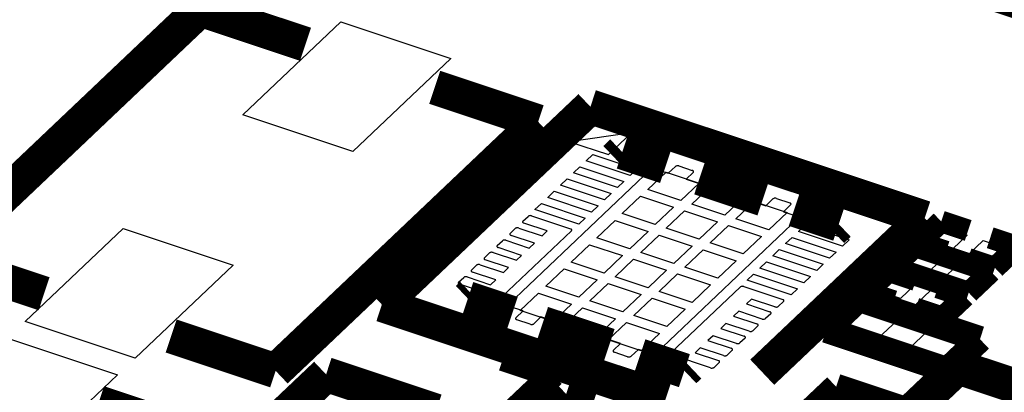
# Model space of a CAD drawing. Extents: x 0 to 1189, y 0 to 841.
# Tile 95 of 256: x 571.03 to 577.87, y 320.2 to 322.79. Entities that reach past the tile are written whole.
import ezdxf

# ---------------------------------------------------------------- set-up
doc = ezdxf.new("R2010")
doc.units = 0
doc.header["$LTSCALE"] = 65.395
doc.layers.get('0').update_dxf_attribs({"linetype": 'CONTINUOUS'})

msp = doc.modelspace()

# ---------------------------------------------------------------- linework, layer by layer
at = {"color": 7, "linetype": 'Continuous'}
for p, q in [((572.5809, 322.1259), (573.2621, 322.7715)), ((573.2621, 322.7715), (574.0264, 322.5172)), ((574.0264, 322.5172), (573.3451, 321.8716)), ((573.3451, 321.8716), (572.5809, 322.1259)), ((575.2813, 322.0025), (574.8505, 321.9402)), ((575.1207, 321.8503), (575.2813, 322.0025)), ((574.8505, 321.9402), (575.1207, 321.8503)), ((574.9667, 321.8081), (575.0121, 321.8512)), ((575.0121, 321.8512), (575.3178, 321.7495)), ((574.4259, 320.8109), (575.416, 321.7492)), ((574.8773, 321.7234), (574.9227, 321.7664)), ((574.9227, 321.7664), (575.2284, 321.6647)), ((575.2724, 321.7064), (574.9667, 321.8081)), ((575.3178, 321.7495), (575.2724, 321.7064)), ((575.4403, 321.7527), (575.5364, 321.7208)), ((575.5364, 321.7208), (575.5864, 321.7682)), ((575.6108, 321.7717), (575.7036, 321.7409)), ((574.7879, 321.6387), (574.8333, 321.6817)), ((574.8333, 321.6817), (575.139, 321.58)), ((575.183, 321.6217), (574.8773, 321.7234)), ((575.3937, 321.6086), (575.5209, 321.7291)), ((575.5209, 321.7291), (575.7501, 321.6529)), ((575.7098, 321.7272), (575.6597, 321.6797)), ((575.6597, 321.6797), (576.2134, 321.4955)), ((575.0936, 321.537), (574.7879, 321.6387)), ((575.2284, 321.6647), (575.183, 321.6217)), ((575.623, 321.5323), (575.3937, 321.6086)), ((575.7501, 321.6529), (575.623, 321.5323)), ((575.6994, 321.5069), (575.8265, 321.6274)), ((575.8265, 321.6274), (576.0558, 321.5512)), ((574.6985, 321.5539), (574.7439, 321.597)), ((575.0042, 321.4522), (574.6985, 321.5539)), ((574.7439, 321.597), (575.0496, 321.4953)), ((575.139, 321.58), (575.0936, 321.537)), ((575.2166, 321.4408), (575.3437, 321.5613)), ((575.3437, 321.5613), (575.573, 321.485)), ((576.0558, 321.5512), (575.9287, 321.4306)), ((576.2134, 321.4955), (576.2634, 321.543)), ((576.2878, 321.5465), (576.3805, 321.5156)), ((574.6091, 321.4692), (574.6545, 321.5122)), ((574.9148, 321.3675), (574.6091, 321.4692)), ((574.6545, 321.5122), (574.9602, 321.4105)), ((575.0496, 321.4953), (575.0042, 321.4522)), ((575.573, 321.485), (575.4458, 321.3645)), ((575.9287, 321.4306), (575.6994, 321.5069)), ((576.0051, 321.4052), (576.1322, 321.5257)), ((576.1322, 321.5257), (576.3615, 321.4494)), ((576.3867, 321.5019), (576.3367, 321.4545)), ((574.5271, 321.3884), (574.5625, 321.422)), ((574.5869, 321.4255), (574.8573, 321.3356)), ((574.9602, 321.4105), (574.9148, 321.3675)), ((575.4458, 321.3645), (575.2166, 321.4408)), ((576.439, 321.4089), (575.4489, 320.4705)), ((575.5223, 321.339), (575.6494, 321.4596)), ((575.6494, 321.4596), (575.8787, 321.3833)), ((576.2343, 321.3289), (576.0051, 321.4052)), ((576.3615, 321.4494), (576.2343, 321.3289)), ((576.3367, 321.4545), (576.4328, 321.4225)), ((571.0679, 320.6919), (571.7491, 321.3376)), ((571.7491, 321.3376), (572.5134, 321.0833)), ((574.4376, 321.3036), (574.4731, 321.3373)), ((574.4975, 321.3408), (574.6597, 321.2868)), ((574.6955, 321.3207), (574.5333, 321.3747)), ((575.0394, 321.2729), (575.1666, 321.3934)), ((575.1666, 321.3934), (575.3959, 321.3171)), ((575.7515, 321.2628), (575.5223, 321.339)), ((575.8787, 321.3833), (575.7515, 321.2628)), ((575.828, 321.2373), (575.9551, 321.3579)), ((575.9551, 321.3579), (576.1844, 321.2816)), ((576.4411, 321.3176), (576.4865, 321.3606)), ((576.4865, 321.3606), (576.7922, 321.2589)), ((577.3517, 321.2506), (577.4516, 321.3453)), ((577.4516, 321.3453), (577.6138, 321.2913)), ((574.8635, 321.3219), (574.381, 320.8646)), ((574.6061, 321.236), (574.4438, 321.29)), ((574.6597, 321.2868), (574.6955, 321.3207)), ((575.2687, 321.1966), (575.0394, 321.2729)), ((575.3959, 321.3171), (575.2687, 321.1966)), ((575.3451, 321.1712), (575.4723, 321.2917)), ((575.4723, 321.2917), (575.7016, 321.2154)), ((576.1844, 321.2816), (576.0572, 321.1611)), ((576.3517, 321.2329), (576.3971, 321.2759)), ((576.3971, 321.2759), (576.7028, 321.1742)), ((576.7468, 321.2159), (576.4411, 321.3176)), ((577.6138, 321.2913), (577.5138, 321.1966)), ((574.3482, 321.2189), (574.3837, 321.2526)), ((574.5167, 321.1513), (574.3545, 321.2052)), ((574.4081, 321.2561), (574.5703, 321.2021)), ((574.5703, 321.2021), (574.6061, 321.236)), ((574.8623, 321.105), (574.9895, 321.2255)), ((574.9895, 321.2255), (575.2188, 321.1493)), ((575.7016, 321.2154), (575.5744, 321.0949)), ((576.0572, 321.1611), (575.828, 321.2373)), ((576.6574, 321.1311), (576.3517, 321.2329)), ((576.7922, 321.2589), (576.7468, 321.2159)), ((577.5138, 321.1966), (577.3517, 321.2506)), ((577.6251, 321.1596), (577.725, 321.2543)), ((577.725, 321.2543), (577.8872, 321.2003)), ((577.8872, 321.2003), (577.7873, 321.1056)), ((574.2588, 321.1342), (574.2943, 321.1678)), ((574.3187, 321.1713), (574.4809, 321.1173)), ((574.4809, 321.1173), (574.5167, 321.1513)), ((575.2188, 321.1493), (575.0916, 321.0287)), ((575.5744, 321.0949), (575.3451, 321.1712)), ((575.6508, 321.0695), (575.778, 321.19)), ((575.778, 321.19), (576.0073, 321.1137)), ((576.2623, 321.1481), (576.3077, 321.1912)), ((576.568, 321.0464), (576.2623, 321.1481)), ((576.3077, 321.1912), (576.6134, 321.0895)), ((576.7028, 321.1742), (576.6574, 321.1311)), ((577.17, 321.0784), (577.2699, 321.1731)), ((577.2699, 321.1731), (577.4321, 321.1191)), ((577.7873, 321.1056), (577.6251, 321.1596)), ((572.5134, 321.0833), (571.8321, 320.4377)), ((574.1694, 321.0495), (574.2049, 321.0831)), ((574.2293, 321.0866), (574.3915, 321.0326)), ((574.4273, 321.0665), (574.265, 321.1205)), ((574.3915, 321.0326), (574.4273, 321.0665)), ((574.6852, 320.9371), (574.8124, 321.0577)), ((574.8124, 321.0577), (575.0416, 320.9814)), ((575.0916, 321.0287), (574.8623, 321.105)), ((575.168, 321.0033), (575.2952, 321.1238)), ((575.2952, 321.1238), (575.5244, 321.0475)), ((575.8801, 320.9932), (575.6508, 321.0695)), ((576.0073, 321.1137), (575.8801, 320.9932)), ((576.1729, 321.0634), (576.2183, 321.1064)), ((576.4785, 320.9617), (576.1729, 321.0634)), ((576.2183, 321.1064), (576.524, 321.0047)), ((576.6134, 321.0895), (576.568, 321.0464)), ((577.3322, 321.0244), (577.17, 321.0784)), ((577.4321, 321.1191), (577.3322, 321.0244)), ((577.4434, 320.9874), (577.5434, 321.0821)), ((577.5434, 321.0821), (577.7055, 321.0282)), ((574.08, 320.9647), (574.1155, 320.9983)), ((574.1399, 321.0019), (574.3021, 320.9479)), ((574.3379, 320.9818), (574.1756, 321.0358)), ((575.3973, 320.927), (575.168, 321.0033)), ((575.5244, 321.0475), (575.3973, 320.927)), ((575.4737, 320.9016), (575.6009, 321.0221)), ((575.6009, 321.0221), (575.8301, 320.9458)), ((576.0835, 320.9787), (576.1289, 321.0217)), ((576.1289, 321.0217), (576.4346, 320.92)), ((576.524, 321.0047), (576.4785, 320.9617)), ((576.9883, 320.9062), (577.0882, 321.0009)), ((577.0882, 321.0009), (577.2504, 320.947)), ((577.7055, 321.0282), (577.6056, 320.9335)), ((574.3566, 320.8611), (574.0862, 320.951)), ((574.3021, 320.9479), (574.3379, 320.9818)), ((574.9145, 320.8609), (574.6852, 320.9371)), ((575.0416, 320.9814), (574.9145, 320.8609)), ((574.9909, 320.8354), (575.1181, 320.956)), ((575.1181, 320.956), (575.3473, 320.8797)), ((575.5544, 320.4742), (576.0369, 320.9315)), ((575.8301, 320.9458), (575.703, 320.8253)), ((576.0613, 320.935), (576.3316, 320.8451)), ((576.3892, 320.877), (576.0835, 320.9787)), ((576.4346, 320.92), (576.3892, 320.877)), ((577.2504, 320.947), (577.1505, 320.8523)), ((577.6056, 320.9335), (577.4434, 320.9874)), ((574.5081, 320.7693), (574.6352, 320.8898)), ((574.6352, 320.8898), (574.8645, 320.8135)), ((575.3473, 320.8797), (575.2202, 320.7592)), ((575.2966, 320.7337), (575.4237, 320.8543)), ((575.4237, 320.8543), (575.653, 320.778)), ((575.703, 320.8253), (575.4737, 320.9016)), ((577.1505, 320.8523), (576.9883, 320.9062)), ((577.2618, 320.8153), (577.3617, 320.9099)), ((577.3617, 320.9099), (577.5239, 320.856)), ((577.5239, 320.856), (577.4239, 320.7613)), ((574.5281, 320.7652), (574.4321, 320.7972)), ((574.8645, 320.8135), (574.7373, 320.693)), ((574.8138, 320.6676), (574.9409, 320.7881)), ((574.9409, 320.7881), (575.1702, 320.7118)), ((575.2202, 320.7592), (574.9909, 320.8354)), ((576.1158, 320.8482), (576.08, 320.8143)), ((576.08, 320.8143), (576.2422, 320.7603)), ((576.278, 320.7942), (576.1158, 320.8482)), ((576.3378, 320.8314), (576.3024, 320.7977)), ((576.744, 320.6502), (576.8894, 320.788)), ((576.8894, 320.788), (577.1339, 320.7066)), ((577.4239, 320.7613), (577.2618, 320.8153)), ((574.4781, 320.7178), (574.5281, 320.7652)), ((574.7373, 320.693), (574.5081, 320.7693)), ((574.6515, 320.7242), (574.6014, 320.6767)), ((575.2051, 320.54), (574.6515, 320.7242)), ((575.5258, 320.6575), (575.2966, 320.7337)), ((575.653, 320.778), (575.5258, 320.6575)), ((576.0263, 320.7634), (575.9906, 320.7296)), ((575.9906, 320.7296), (576.1528, 320.6756)), ((576.1886, 320.7095), (576.0263, 320.7634)), ((576.2484, 320.7466), (576.2129, 320.713)), ((571.8321, 320.4377), (571.0679, 320.6919)), ((574.5771, 320.6732), (574.4843, 320.7041)), ((575.043, 320.5913), (574.8138, 320.6676)), ((575.1702, 320.7118), (575.043, 320.5913)), ((575.1195, 320.5659), (575.2466, 320.6864)), ((575.2466, 320.6864), (575.4759, 320.6101)), ((575.9369, 320.6787), (575.9012, 320.6448)), ((576.0992, 320.6248), (575.9369, 320.6787)), ((576.159, 320.6619), (576.1236, 320.6283)), ((576.9886, 320.5689), (576.744, 320.6502)), ((577.1339, 320.7066), (576.9886, 320.5689)), ((575.4759, 320.6101), (575.3487, 320.4896)), ((575.8475, 320.594), (575.8118, 320.5601)), ((576.0098, 320.54), (575.8475, 320.594)), ((575.9012, 320.6448), (576.0634, 320.5908)), ((577.2026, 320.4977), (577.3479, 320.6354)), ((577.3479, 320.6354), (577.5925, 320.554)), ((570.9459, 320.5763), (571.7101, 320.322)), ((575.3487, 320.4896), (575.1195, 320.5659)), ((575.1551, 320.4926), (575.2051, 320.54)), ((575.7581, 320.5093), (575.7224, 320.4754)), ((575.9204, 320.4553), (575.7581, 320.5093)), ((575.8118, 320.5601), (575.974, 320.5061)), ((576.0696, 320.5771), (576.0341, 320.5435)), ((577.5925, 320.554), (577.4471, 320.4163)), ((575.254, 320.448), (575.1613, 320.4789)), ((575.3285, 320.4989), (575.2784, 320.4515)), ((575.4245, 320.467), (575.3285, 320.4989)), ((575.831, 320.3705), (575.5606, 320.4605)), ((575.7224, 320.4754), (575.8846, 320.4214)), ((575.9802, 320.4924), (575.9448, 320.4588)), ((577.4471, 320.4163), (577.2026, 320.4977)), ((575.8908, 320.4077), (575.8553, 320.3741)), ((571.7101, 320.322), (571.0289, 319.6764)), ((577.3535, 320.0927), (577.5806, 320.3079)), ((577.5806, 320.3079), (577.8863, 320.2062))]:
    msp.add_line(p, q, dxfattribs=at)
for points, const_width in [([(577.8046, 322.9666), (578.3395, 322.7886)], 0.2416), ([(572.2856, 322.8592), (570.4618, 321.1307)], 0.2416), ([(573.0158, 322.6163), (572.2856, 322.8592)], 0.2416), ([(574.6324, 322.0785), (573.9138, 322.3176)], 0.2416), ([(573.5467, 320.8096), (574.9956, 322.1828)], 0.2416), ([(574.9956, 322.1828), (577.3181, 321.4101)], 0.2416), ([(572.8086, 320.3499), (574.6324, 322.0785)], 0.2416), ([(575.2166, 321.8685), (575.1684, 321.8228)], 0.2416), ([(575.5179, 321.7683), (575.2166, 321.8685)], 0.2416), ([(576.1943, 321.5432), (575.7549, 321.6894)], 0.2416), ([(576.7211, 321.368), (576.4121, 321.4708)], 0.2416), ([(577.3181, 321.4101), (576.1895, 320.3404)], 0.2416), ([(576.6752, 321.3245), (576.7211, 321.368)], 0.2416), ([(577.433, 321.3864), (577.2786, 321.24)], 0.151), ([(577.6202, 321.3241), (577.433, 321.3864)], 0.151), ([(577.9603, 321.2109), (577.7731, 321.2732)], 0.151), ([(577.2513, 321.2142), (577.0969, 321.0678)], 0.151), ([(577.7786, 321.0387), (577.2513, 321.2142)], 0.151), ([(577.2786, 321.24), (577.4658, 321.1777)], 0.151), ([(577.8059, 321.0646), (577.9603, 321.2109)], 0.151), ([(570.4618, 321.1307), (571.1996, 320.8852)], 0.2416), ([(577.6186, 321.1269), (577.8059, 321.0646)], 0.151), ([(577.0969, 321.0678), (577.6242, 320.8924)], 0.151), ([(577.0696, 321.042), (576.9152, 320.8957)], 0.151), ([(577.2569, 320.9797), (577.0696, 321.042)], 0.151), ([(577.6242, 320.8924), (577.7786, 321.0387)], 0.151), ([(574.1738, 320.8802), (574.1438, 320.8517)], 0.2416), ([(577.597, 320.8666), (577.4097, 320.9289)], 0.151), ([(575.5181, 320.1538), (573.5467, 320.8096)], 0.2416), ([(574.1438, 320.8517), (574.4528, 320.7489)], 0.2416), ([(576.8615, 320.8496), (576.6344, 320.6344)], 0.1812), ([(577.7021, 320.5699), (576.8615, 320.8496)], 0.1812), ([(576.9152, 320.8957), (577.1025, 320.8334)], 0.151), ([(577.4426, 320.7202), (577.597, 320.8666)], 0.151), ([(577.2553, 320.7825), (577.4426, 320.7202)], 0.151), ([(574.6629, 320.679), (575.1253, 320.5252)], 0.2416), ([(576.6344, 320.6344), (577.475, 320.3547)], 0.1812), ([(572.0823, 320.5916), (572.8086, 320.3499)], 0.2416), ([(577.475, 320.3547), (577.7021, 320.5699)], 0.1812), ([(575.3393, 320.454), (575.6482, 320.3512)], 0.2416), ([(573.159, 320.3252), (572.7048, 319.8948)], 0.2416), ([(573.9232, 320.0709), (573.159, 320.3252)], 0.2416), ([(575.6482, 320.3512), (575.6828, 320.384)], 0.2416), ([(577.5496, 320.3764), (577.2317, 320.0751)], 0.2416), ([(578.6195, 320.0204), (577.5496, 320.3764)], 0.2416), ([(576.7029, 320.2394), (576.4758, 320.0242)], 0.1812), ([(577.5435, 319.9597), (576.7029, 320.2394)], 0.1812), ([(572.3162, 319.8832), (571.5784, 320.1287)], 0.2416), ([(574.8272, 320.1889), (574.6728, 320.0425)], 0.151), ([(575.0144, 320.1266), (574.8272, 320.1889)], 0.151)]:
    msp.add_lwpolyline(points, dxfattribs=dict(at, const_width=const_width))
for points in [[(575.4403, 321.7527), (575.4372, 321.7536), (575.4338, 321.754), (575.4304, 321.7541), (575.4269, 321.7538), (575.4236, 321.7531), (575.4206, 321.7521), (575.418, 321.7508), (575.416, 321.7492)], [(575.6108, 321.7717), (575.6072, 321.7726), (575.6033, 321.7731), (575.5993, 321.773), (575.5954, 321.7725), (575.5919, 321.7714), (575.5889, 321.77), (575.5864, 321.7682)], [(575.7098, 321.7272), (575.7114, 321.7292), (575.7122, 321.7314), (575.7121, 321.7336), (575.7112, 321.7358), (575.7093, 321.7378), (575.7068, 321.7395), (575.7036, 321.7409)], [(576.2878, 321.5465), (576.2842, 321.5474), (576.2803, 321.5479), (576.2763, 321.5478), (576.2725, 321.5472), (576.2689, 321.5462), (576.2658, 321.5448), (576.2634, 321.543)], [(576.3867, 321.5019), (576.3884, 321.504), (576.3892, 321.5062), (576.3891, 321.5084), (576.3881, 321.5106), (576.3863, 321.5126), (576.3837, 321.5143), (576.3805, 321.5156)], [(574.5869, 321.4255), (574.5833, 321.4265), (574.5794, 321.4269), (574.5754, 321.4268), (574.5716, 321.4263), (574.568, 321.4253), (574.5649, 321.4238), (574.5625, 321.422)], [(576.439, 321.4089), (576.4404, 321.4106), (576.4413, 321.4125), (576.4414, 321.4145), (576.4409, 321.4164), (576.4397, 321.4183), (576.438, 321.4199), (576.4356, 321.4214), (576.4328, 321.4225)], [(574.4975, 321.3408), (574.4939, 321.3417), (574.49, 321.3421), (574.486, 321.3421), (574.4821, 321.3415), (574.4786, 321.3405), (574.4755, 321.3391), (574.4731, 321.3373)], [(574.5271, 321.3884), (574.5254, 321.3864), (574.5246, 321.3842), (574.5247, 321.382), (574.5257, 321.3798), (574.5275, 321.3778), (574.5301, 321.3761), (574.5333, 321.3747)], [(574.8635, 321.3219), (574.8651, 321.3239), (574.8659, 321.3261), (574.8658, 321.3283), (574.8648, 321.3305), (574.863, 321.3325), (574.8605, 321.3342), (574.8573, 321.3356)], [(574.4376, 321.3036), (574.436, 321.3016), (574.4352, 321.2994), (574.4353, 321.2972), (574.4363, 321.295), (574.4381, 321.293), (574.4407, 321.2913), (574.4438, 321.29)], [(574.3482, 321.2189), (574.3466, 321.2169), (574.3458, 321.2147), (574.3459, 321.2125), (574.3469, 321.2103), (574.3487, 321.2083), (574.3513, 321.2066), (574.3545, 321.2052)], [(574.4081, 321.2561), (574.4045, 321.257), (574.4006, 321.2574), (574.3966, 321.2574), (574.3928, 321.2568), (574.3892, 321.2558), (574.3861, 321.2543), (574.3837, 321.2526)], [(574.2588, 321.1342), (574.2572, 321.1321), (574.2564, 321.13), (574.2565, 321.1277), (574.2575, 321.1256), (574.2593, 321.1236), (574.2618, 321.1218), (574.265, 321.1205)], [(574.3187, 321.1713), (574.315, 321.1722), (574.3112, 321.1727), (574.3072, 321.1726), (574.3033, 321.1721), (574.2998, 321.171), (574.2967, 321.1696), (574.2943, 321.1678)], [(574.2293, 321.0866), (574.2257, 321.0875), (574.2218, 321.088), (574.2178, 321.0879), (574.214, 321.0874), (574.2104, 321.0863), (574.2073, 321.0849), (574.2049, 321.0831)], [(574.1399, 321.0019), (574.1362, 321.0028), (574.1324, 321.0032), (574.1284, 321.0032), (574.1245, 321.0026), (574.121, 321.0016), (574.1179, 321.0001), (574.1155, 320.9983)], [(574.1694, 321.0495), (574.1678, 321.0474), (574.167, 321.0453), (574.1671, 321.043), (574.1681, 321.0408), (574.1699, 321.0389), (574.1724, 321.0371), (574.1756, 321.0358)], [(574.08, 320.9647), (574.0784, 320.9627), (574.0776, 320.9605), (574.0777, 320.9583), (574.0787, 320.9561), (574.0805, 320.9541), (574.083, 320.9524), (574.0862, 320.951)], [(576.0613, 320.935), (576.0576, 320.9359), (576.0537, 320.9364), (576.0498, 320.9363), (576.0459, 320.9358), (576.0424, 320.9347), (576.0393, 320.9333), (576.0369, 320.9315)], [(574.3566, 320.8611), (574.3602, 320.8602), (574.3641, 320.8597), (574.3681, 320.8598), (574.3719, 320.8603), (574.3755, 320.8613), (574.3786, 320.8628), (574.381, 320.8646)], [(574.4259, 320.8109), (574.4244, 320.8091), (574.4236, 320.8072), (574.4234, 320.8053), (574.4239, 320.8033), (574.4251, 320.8015), (574.4269, 320.7998), (574.4293, 320.7983), (574.4321, 320.7972)], [(576.278, 320.7942), (576.2816, 320.7933), (576.2855, 320.7929), (576.2895, 320.7929), (576.2934, 320.7935), (576.2969, 320.7945), (576.2999, 320.7959), (576.3024, 320.7977)], [(576.3378, 320.8314), (576.3395, 320.8334), (576.3403, 320.8356), (576.3402, 320.8378), (576.3392, 320.84), (576.3374, 320.842), (576.3348, 320.8437), (576.3316, 320.8451)], [(574.4781, 320.7178), (574.4765, 320.7157), (574.4757, 320.7136), (574.4758, 320.7113), (574.4768, 320.7091), (574.4786, 320.7072), (574.4811, 320.7054), (574.4843, 320.7041)], [(576.2484, 320.7466), (576.25, 320.7486), (576.2508, 320.7508), (576.2507, 320.7531), (576.2498, 320.7553), (576.248, 320.7572), (576.2454, 320.7589), (576.2422, 320.7603)], [(574.5771, 320.6732), (574.5807, 320.6723), (574.5846, 320.6719), (574.5885, 320.6719), (574.5924, 320.6725), (574.596, 320.6735), (574.599, 320.6749), (574.6014, 320.6767)], [(576.159, 320.6619), (576.1607, 320.6639), (576.1615, 320.6661), (576.1614, 320.6684), (576.1604, 320.6705), (576.1586, 320.6725), (576.156, 320.6742), (576.1528, 320.6756)], [(576.1886, 320.7095), (576.1922, 320.7086), (576.1961, 320.7081), (576.2001, 320.7082), (576.2039, 320.7087), (576.2074, 320.7097), (576.2105, 320.7112), (576.2129, 320.713)], [(576.0696, 320.5771), (576.0712, 320.5792), (576.072, 320.5814), (576.0719, 320.5836), (576.071, 320.5858), (576.0691, 320.5878), (576.0666, 320.5895), (576.0634, 320.5908)], [(576.0992, 320.6248), (576.1028, 320.6238), (576.1067, 320.6234), (576.1107, 320.6235), (576.1146, 320.624), (576.1181, 320.625), (576.1211, 320.6265), (576.1236, 320.6283)], [(576.0098, 320.54), (576.0134, 320.5391), (576.0173, 320.5387), (576.0212, 320.5387), (576.0251, 320.5393), (576.0286, 320.5403), (576.0317, 320.5417), (576.0341, 320.5435)], [(575.1551, 320.4926), (575.1534, 320.4905), (575.1526, 320.4883), (575.1527, 320.4861), (575.1537, 320.4839), (575.1555, 320.4819), (575.1581, 320.4802), (575.1613, 320.4789)], [(575.254, 320.448), (575.2577, 320.4471), (575.2615, 320.4466), (575.2655, 320.4467), (575.2694, 320.4473), (575.2729, 320.4483), (575.276, 320.4497), (575.2784, 320.4515)], [(575.4245, 320.467), (575.4277, 320.4662), (575.431, 320.4657), (575.4345, 320.4656), (575.438, 320.4659), (575.4412, 320.4666), (575.4442, 320.4676), (575.4468, 320.4689), (575.4489, 320.4705)], [(575.5544, 320.4742), (575.5527, 320.4722), (575.552, 320.47), (575.5521, 320.4677), (575.553, 320.4656), (575.5548, 320.4636), (575.5574, 320.4619), (575.5606, 320.4605)], [(575.9204, 320.4553), (575.924, 320.4544), (575.9279, 320.4539), (575.9319, 320.454), (575.9358, 320.4546), (575.9393, 320.4556), (575.9423, 320.457), (575.9448, 320.4588)], [(575.9802, 320.4924), (575.9819, 320.4945), (575.9826, 320.4967), (575.9826, 320.4989), (575.9816, 320.5011), (575.9798, 320.503), (575.9772, 320.5048), (575.974, 320.5061)], [(575.831, 320.3705), (575.8346, 320.3696), (575.8385, 320.3692), (575.8424, 320.3693), (575.8463, 320.3698), (575.8498, 320.3708), (575.8529, 320.3723), (575.8553, 320.3741)], [(575.8908, 320.4077), (575.8924, 320.4097), (575.8932, 320.4119), (575.8931, 320.4141), (575.8921, 320.4163), (575.8903, 320.4183), (575.8878, 320.42), (575.8846, 320.4214)]]:
    msp.add_lwpolyline(points, dxfattribs=at)
at = {"color": 40, "linetype": 'Continuous', "const_width": 0.1812}
for points in [[(574.7332, 320.3248), (574.3893, 320.4392)], [(574.438, 320.045), (574.7332, 320.3248)], [(574.6775, 320.1253), (574.5629, 320.1634)]]:
    msp.add_lwpolyline(points, dxfattribs=at)

doc.saveas('drawing.dxf')
